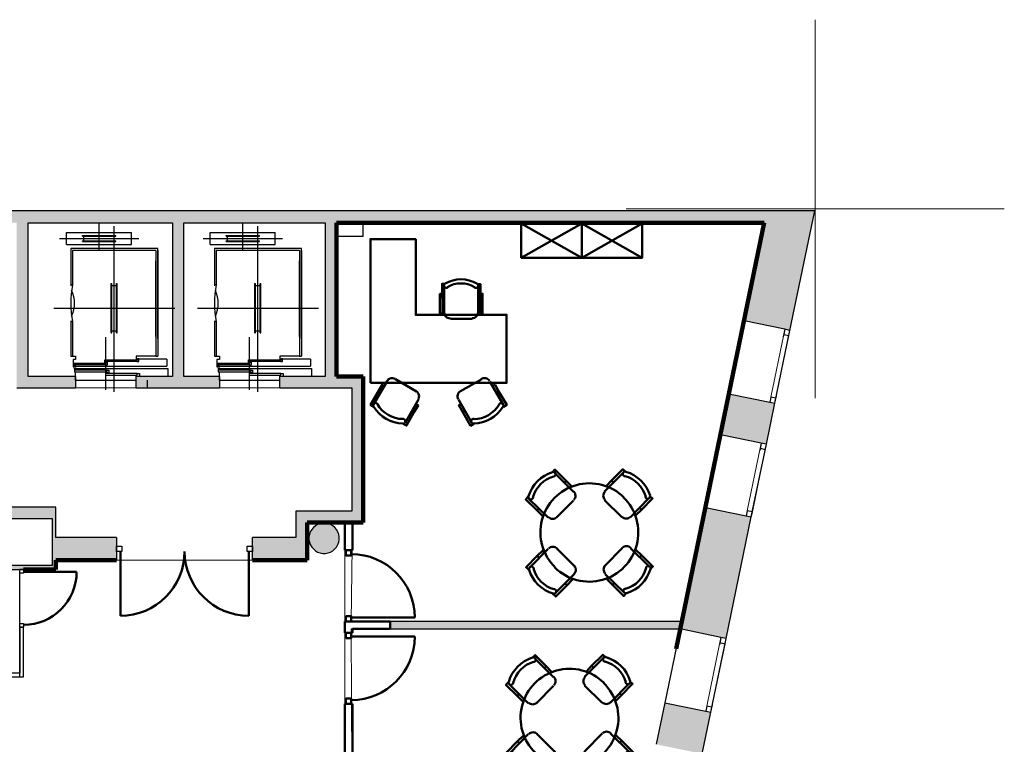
# Model space of a CAD drawing. Header units: metres. Extents: x -1 to 430, y -6 to 34.
# Tile 11 of 11: x 417 to 430, y 21 to 31. Entities that reach past the tile are written whole.
import ezdxf

# ---------------------------------------------------------------- set-up
doc = ezdxf.new("R2010")
doc.units = ezdxf.units.M
for name, pattern in [('CONTINUA', [0]), ('PUNKT', [6.35, 0, -6.35]), ('VERDECKT', [9.525, 6.35, -3.175])]:
    doc.linetypes.add(name, pattern=pattern)
for name, color, linetype, lineweight in [('3D P3 MURS', 7, 'CONTINUA', 25), ('3D P3 MURS NOUS', 7, 'CONTINUA', 25), ('3D P3 PILAR', 7, 'CONTINUA', 25), ('P3  REVESTIMENT pintat (blau fort)', 7, 'CONTINUA', 25), ('P3 ESCALES 2D', 7, 'CONTINUA', 25), ('P3 MOBLES', 7, 'CONTINUA', 25), ('P3 REVESTIMENT  enguixat i pintat (lila)', 7, 'CONTINUA', 25)]:
    doc.layers.add(name, color=color, linetype=linetype, lineweight=lineweight)

# ---------------------------------------------------------------- blocks, each defined once
blk = doc.blocks.new('_CLOSEDFILLED')
at = {"color": 0, "linetype": 'ByBlock', "lineweight": -2}
blk.add_solid([(-1, 0), (0, 0), (-1, 0)], dxfattribs=at)
blk = doc.blocks.new('OBJETO_COMPLEJO_9')
at = {"layer": 'P3 MOBLES', "color": 202, "linetype": 'CONTINUA', "lineweight": 50, "transparency": 33554687}
for p, q in [((424.289, 24.515), (424.039, 24.764)), ((424.949, 24.769), (424.7, 24.519)), ((424.192, 24.658), (424.171, 24.633)), ((424.793, 24.663), (424.818, 24.637)), ((424.259, 24.587), (424.243, 24.565)), ((423.701, 24.421), (423.955, 24.172)), ((424.065, 24.172), (424.289, 24.4)), ((424.7, 24.404), (424.928, 24.18)), ((425.043, 24.18), (425.288, 24.43)), ((423.807, 24.269), (423.832, 24.29)), ((425.11, 24.21), (425.093, 24.227)), ((425.187, 24.277), (425.161, 24.303)), ((423.955, 23.761), (423.709, 23.511)), ((423.887, 23.736), (423.904, 23.714)), ((424.298, 23.537), (424.069, 23.765)), ((424.933, 23.77), (424.708, 23.541)), ((425.297, 23.52), (425.043, 23.77)), ((423.811, 23.668), (423.836, 23.643)), ((425.191, 23.676), (425.165, 23.651)), ((424.048, 23.173), (424.298, 23.427)), ((424.708, 23.427), (424.958, 23.181)), ((424.738, 23.359), (424.755, 23.376)), ((424.806, 23.283), (424.827, 23.308)), ((424.204, 23.278), (424.179, 23.304))]:
    blk.add_line(p, q, dxfattribs=at)
for points in [[(424.01, 24.769), (424.044, 24.807), (424.192, 24.658), (424.264, 24.587), (424.238, 24.565)], [(424.029, 24.715), (424.033, 24.716), (424.037, 24.718), (424.04, 24.72), (424.043, 24.723), (424.046, 24.726), (424.049, 24.73), (424.051, 24.733), (424.052, 24.737), (424.053, 24.742), (424.053, 24.746), (424.053, 24.75), (424.052, 24.754), (424.051, 24.758), (424.049, 24.762), (424.047, 24.765), (424.044, 24.769), (424.041, 24.772), (424.037, 24.774), (424.033, 24.776), (424.029, 24.777), (424.025, 24.778), (424.021, 24.778), (424.017, 24.778), (424.013, 24.777)], [(424.979, 24.777), (424.941, 24.811), (424.793, 24.663), (424.725, 24.591), (424.751, 24.565)], [(424.983, 24.781), (424.979, 24.782), (424.974, 24.782), (424.97, 24.782), (424.966, 24.781), (424.962, 24.78), (424.958, 24.778), (424.955, 24.776), (424.952, 24.773), (424.949, 24.769), (424.946, 24.766), (424.945, 24.762), (424.943, 24.758), (424.943, 24.754), (424.942, 24.75), (424.943, 24.745), (424.944, 24.741), (424.945, 24.737), (424.947, 24.733), (424.95, 24.73), (424.953, 24.727), (424.956, 24.724), (424.96, 24.722), (424.963, 24.721), (424.968, 24.719)], [(424.293, 24.408), (424.303, 24.42), (424.31, 24.434), (424.315, 24.448), (424.316, 24.463), (424.314, 24.478), (424.31, 24.492), (424.303, 24.506), (424.293, 24.518)], [(424.707, 24.518), (424.697, 24.505), (424.69, 24.492), (424.686, 24.477), (424.684, 24.462), (424.686, 24.447), (424.69, 24.433), (424.697, 24.419), (424.708, 24.407)], [(423.692, 24.451), (423.658, 24.413), (423.807, 24.269), (423.878, 24.197), (423.904, 24.222)], [(423.695, 24.454), (423.694, 24.45), (423.694, 24.446), (423.694, 24.442), (423.695, 24.437), (423.696, 24.433), (423.698, 24.43), (423.7, 24.426), (423.703, 24.423), (423.706, 24.42), (423.71, 24.418), (423.714, 24.416), (423.718, 24.415), (423.722, 24.414), (423.726, 24.414), (423.73, 24.414), (423.735, 24.415), (423.739, 24.417), (423.742, 24.419), (423.746, 24.421), (423.749, 24.424), (423.751, 24.427), (423.754, 24.431), (423.755, 24.435), (423.756, 24.439)], [(425.297, 24.46), (425.335, 24.426), (425.187, 24.277), (425.115, 24.206), (425.089, 24.231)], [(425.24, 24.447), (425.241, 24.443), (425.243, 24.439), (425.245, 24.436), (425.247, 24.432), (425.251, 24.429), (425.254, 24.427), (425.258, 24.425), (425.262, 24.424), (425.266, 24.423), (425.27, 24.422), (425.274, 24.423), (425.279, 24.423), (425.283, 24.425), (425.286, 24.427), (425.29, 24.429), (425.293, 24.432), (425.296, 24.435), (425.298, 24.439), (425.3, 24.442), (425.301, 24.446), (425.302, 24.45), (425.302, 24.455), (425.302, 24.459), (425.301, 24.463)], [(423.958, 24.178), (423.971, 24.168), (423.984, 24.161), (423.999, 24.157), (424.014, 24.156), (424.029, 24.157), (424.043, 24.162), (424.057, 24.169), (424.069, 24.179)], [(424.932, 24.182), (424.944, 24.172), (424.958, 24.165), (424.972, 24.161), (424.987, 24.16), (425.002, 24.161), (425.017, 24.166), (425.03, 24.173), (425.043, 24.183)], [(423.701, 23.482), (423.663, 23.516), (423.811, 23.668), (423.883, 23.736), (423.908, 23.714)], [(424.072, 23.765), (424.06, 23.775), (424.046, 23.782), (424.032, 23.786), (424.017, 23.787), (424.002, 23.786), (423.987, 23.781), (423.974, 23.774), (423.962, 23.764)], [(425.046, 23.773), (425.034, 23.783), (425.02, 23.79), (425.006, 23.794), (424.991, 23.796), (424.976, 23.794), (424.961, 23.79), (424.948, 23.783), (424.935, 23.772)], [(425.305, 23.49), (425.339, 23.528), (425.191, 23.676), (425.119, 23.744), (425.093, 23.719)], [(423.765, 23.5), (423.764, 23.504), (423.762, 23.508), (423.76, 23.512), (423.757, 23.515), (423.754, 23.518), (423.75, 23.52), (423.747, 23.522), (423.743, 23.524), (423.738, 23.525), (423.734, 23.525), (423.73, 23.525), (423.726, 23.524), (423.722, 23.522), (423.718, 23.521), (423.714, 23.518), (423.711, 23.515), (423.708, 23.512), (423.706, 23.509), (423.704, 23.505), (423.703, 23.501), (423.702, 23.497), (423.702, 23.493), (423.702, 23.488), (423.703, 23.484)], [(424.298, 23.43), (424.308, 23.442), (424.315, 23.456), (424.319, 23.47), (424.32, 23.485), (424.319, 23.5), (424.314, 23.515), (424.307, 23.528), (424.297, 23.54)], [(424.711, 23.544), (424.701, 23.532), (424.694, 23.518), (424.69, 23.503), (424.688, 23.488), (424.69, 23.473), (424.694, 23.459), (424.702, 23.445), (424.712, 23.433)], [(425.31, 23.493), (425.31, 23.497), (425.311, 23.501), (425.31, 23.506), (425.31, 23.51), (425.308, 23.514), (425.306, 23.517), (425.304, 23.521), (425.301, 23.524), (425.298, 23.527), (425.294, 23.529), (425.291, 23.531), (425.287, 23.532), (425.282, 23.533), (425.278, 23.533), (425.274, 23.533), (425.27, 23.532), (425.266, 23.53), (425.262, 23.528), (425.259, 23.526), (425.256, 23.523), (425.253, 23.52), (425.251, 23.516), (425.249, 23.512), (425.248, 23.508)], [(424.018, 23.164), (424.056, 23.13), (424.204, 23.278), (424.272, 23.35), (424.247, 23.376)], [(424.988, 23.173), (424.954, 23.135), (424.806, 23.283), (424.734, 23.355), (424.759, 23.38)], [(424.022, 23.166), (424.026, 23.165), (424.03, 23.165), (424.034, 23.165), (424.038, 23.166), (424.042, 23.167), (424.046, 23.169), (424.05, 23.172), (424.053, 23.175), (424.056, 23.178), (424.058, 23.181), (424.06, 23.185), (424.061, 23.189), (424.062, 23.193), (424.062, 23.197), (424.062, 23.202), (424.061, 23.206), (424.059, 23.21), (424.057, 23.214), (424.055, 23.217), (424.052, 23.22), (424.048, 23.223), (424.045, 23.225), (424.041, 23.227), (424.037, 23.228)], [(424.976, 23.236), (424.972, 23.235), (424.968, 23.233), (424.964, 23.231), (424.961, 23.228), (424.958, 23.225), (424.956, 23.222), (424.954, 23.218), (424.952, 23.214), (424.951, 23.21), (424.951, 23.206), (424.951, 23.201), (424.952, 23.197), (424.953, 23.193), (424.955, 23.189), (424.957, 23.186), (424.96, 23.183), (424.964, 23.18), (424.967, 23.178), (424.971, 23.176), (424.975, 23.174), (424.979, 23.174), (424.983, 23.173), (424.987, 23.174), (424.992, 23.175)]]:
    blk.add_lwpolyline(points, dxfattribs=at)
for centre, radius, start, end in [((424.153, 24.319), 0.476, 107.2654, 163.5102), ((424.847, 24.323), 0.476, 17.2647, 73.5101), ((424.136, 24.336), 0.396, 105.9892, 164.7898), ((424.501, 23.978), 0.648, 45.3114, 225.822), ((424.864, 24.34), 0.396, 15.9897, 74.7896), ((424.499, 23.974), 0.648, 225.3114, 45.8221), ((424.157, 23.624), 0.476, 197.2654, 253.5103), ((424.14, 23.607), 0.396, 195.9892, 254.7895), ((424.868, 23.611), 0.396, 285.9891, 344.7893), ((424.852, 23.628), 0.476, 287.2653, 343.51)]:
    blk.add_arc(centre, radius, start, end, dxfattribs=at)
blk = doc.blocks.new('OBJETO_COMPLEJO_10')
at = {"layer": 'P3 MOBLES', "color": 202, "linetype": 'CONTINUA', "lineweight": 50, "transparency": 33554687}
for p, q in [((422.581, 27.234), (422.58, 26.884)), ((423.03, 26.884), (423.031, 27.234)), ((422.553, 27.002), (422.579, 27.001)), ((423.056, 27.004), (423.029, 27.001)), ((422.662, 26.801), (422.952, 26.801)), ((421.647, 25.666), (421.825, 25.975)), ((421.935, 26.003), (422.212, 25.841)), ((423.077, 26.004), (422.797, 25.843)), ((423.361, 25.667), (423.183, 25.973)), ((421.711, 25.843), (421.741, 25.824)), ((423.299, 25.844), (423.269, 25.825)), ((422.241, 25.731), (422.064, 25.427)), ((422.234, 25.659), (422.21, 25.668)), ((422.769, 25.732), (422.946, 25.426)), ((422.779, 25.656), (422.799, 25.669)), ((422.185, 25.57), (422.158, 25.584)), ((422.825, 25.568), (422.854, 25.584))]:
    blk.add_line(p, q, dxfattribs=at)
blk.add_lwpolyline([(421.604, 25.952), (423.404, 25.952), (423.404, 26.852), (422.205, 26.851), (422.205, 27.85), (421.604, 27.852), (421.604, 25.952)], close=True, dxfattribs=at)
for points in [[(422.555, 27.131), (422.524, 27.129), (422.521, 26.87), (422.556, 26.872), (422.552, 27.262), (422.595, 27.261)], [(422.626, 27.213), (422.62, 27.21), (422.614, 27.209), (422.608, 27.208), (422.602, 27.209), (422.596, 27.211), (422.591, 27.214), (422.586, 27.217), (422.582, 27.222), (422.579, 27.228), (422.577, 27.234), (422.577, 27.24), (422.578, 27.246), (422.579, 27.252), (422.582, 27.257), (422.586, 27.262), (422.591, 27.266)], [(423.016, 27.266), (423.021, 27.262), (423.025, 27.257), (423.027, 27.252), (423.029, 27.246), (423.03, 27.24), (423.029, 27.234), (423.028, 27.228), (423.025, 27.222), (423.021, 27.217), (423.016, 27.213), (423.01, 27.21), (423.005, 27.209), (422.999, 27.208), (422.993, 27.208), (422.987, 27.21), (422.981, 27.213)], [(423.056, 27.129), (423.087, 27.131), (423.088, 26.871), (423.057, 26.869), (423.058, 27.259), (423.019, 27.258)], [(422.659, 26.805), (422.643, 26.806), (422.628, 26.811), (422.615, 26.818), (422.603, 26.828), (422.594, 26.839), (422.586, 26.853), (422.582, 26.867), (422.58, 26.883)], [(423.028, 26.886), (423.026, 26.871), (423.021, 26.856), (423.014, 26.843), (423.005, 26.831), (422.993, 26.821), (422.98, 26.814), (422.965, 26.81), (422.949, 26.808)], [(421.649, 25.636), (421.607, 25.662), (421.711, 25.843), (421.759, 25.928), (421.79, 25.913)], [(421.824, 25.977), (421.833, 25.99), (421.844, 26), (421.857, 26.008), (421.871, 26.013), (421.886, 26.016), (421.901, 26.016), (421.916, 26.012), (421.931, 26.006)], [(423.073, 26.007), (423.087, 26.013), (423.102, 26.017), (423.117, 26.017), (423.132, 26.015), (423.146, 26.009), (423.159, 26.001), (423.171, 25.991), (423.18, 25.978)], [(423.363, 25.636), (423.407, 25.661), (423.299, 25.844), (423.252, 25.928), (423.218, 25.913)], [(422.208, 25.843), (422.221, 25.834), (422.231, 25.823), (422.239, 25.81), (422.244, 25.796), (422.247, 25.781), (422.246, 25.766), (422.243, 25.751), (422.236, 25.736)], [(422.767, 25.738), (422.761, 25.752), (422.758, 25.767), (422.757, 25.782), (422.76, 25.797), (422.765, 25.811), (422.773, 25.824), (422.783, 25.835), (422.796, 25.845)], [(421.644, 25.639), (421.642, 25.643), (421.641, 25.647), (421.64, 25.651), (421.64, 25.655), (421.64, 25.659), (421.641, 25.664), (421.642, 25.668), (421.644, 25.671), (421.646, 25.675), (421.649, 25.678), (421.652, 25.681), (421.656, 25.683), (421.66, 25.685), (421.664, 25.686), (421.668, 25.687), (421.672, 25.687), (421.677, 25.687), (421.681, 25.686), (421.685, 25.684), (421.688, 25.682), (421.692, 25.68), (421.695, 25.677), (421.697, 25.674), (421.7, 25.67)], [(422.039, 25.41), (422.082, 25.388), (422.185, 25.57), (422.237, 25.654), (422.207, 25.673)], [(422.974, 25.411), (422.929, 25.386), (422.825, 25.568), (422.775, 25.657), (422.804, 25.672)], [(423.305, 25.669), (423.307, 25.672), (423.31, 25.676), (423.313, 25.679), (423.316, 25.681), (423.32, 25.683), (423.324, 25.684), (423.328, 25.685), (423.332, 25.686), (423.336, 25.686), (423.341, 25.685), (423.345, 25.684), (423.348, 25.682), (423.352, 25.68), (423.355, 25.677), (423.358, 25.674), (423.36, 25.67), (423.362, 25.666), (423.364, 25.662), (423.364, 25.658), (423.365, 25.654), (423.364, 25.65), (423.363, 25.646), (423.362, 25.642), (423.36, 25.638)], [(422.032, 25.476), (422.036, 25.476), (422.041, 25.476), (422.045, 25.474), (422.049, 25.473), (422.052, 25.471), (422.055, 25.468), (422.058, 25.465), (422.061, 25.461), (422.063, 25.457), (422.064, 25.453), (422.065, 25.449), (422.065, 25.445), (422.065, 25.441), (422.064, 25.437), (422.063, 25.433), (422.061, 25.429), (422.059, 25.425), (422.056, 25.422), (422.053, 25.419), (422.049, 25.417), (422.045, 25.415), (422.041, 25.414), (422.037, 25.413), (422.033, 25.413)], [(422.969, 25.414), (422.965, 25.414), (422.961, 25.415), (422.957, 25.416), (422.953, 25.418), (422.949, 25.42), (422.946, 25.423), (422.943, 25.426), (422.941, 25.43), (422.939, 25.434), (422.938, 25.438), (422.937, 25.442), (422.937, 25.446), (422.937, 25.45), (422.938, 25.454), (422.939, 25.458), (422.941, 25.462), (422.944, 25.466), (422.947, 25.469), (422.95, 25.472), (422.954, 25.474), (422.957, 25.475), (422.961, 25.477), (422.966, 25.477), (422.97, 25.477)]]:
    blk.add_lwpolyline(points, dxfattribs=at)
for centre, radius, start, end in [((422.802, 26.905), 0.417, 59.5549, 120.4267), ((422.802, 26.927), 0.341, 58.2356, 121.7418), ((422.038, 25.872), 0.396, 210.5948, 269.3944), ((422.968, 25.87), 0.396, 270.5896, 329.3901), ((422.05, 25.891), 0.476, 211.8733, 268.1185), ((422.955, 25.89), 0.476, 271.8688, 328.1134)]:
    blk.add_arc(centre, radius, start, end, dxfattribs=at)
blk = doc.blocks.new('OBJETO_COMPLEJO_25')
at = {"layer": 'P3 MOBLES', "color": 202, "linetype": 'CONTINUA', "lineweight": 50, "transparency": 33554687}
for p, q in [((424.026, 22.064), (423.777, 22.313)), ((424.687, 22.318), (424.437, 22.068)), ((423.929, 22.208), (423.908, 22.182)), ((423.997, 22.136), (423.98, 22.114)), ((424.53, 22.212), (424.555, 22.186)), ((423.438, 21.97), (423.692, 21.721)), ((423.802, 21.721), (424.026, 21.949)), ((424.437, 21.954), (424.665, 21.729)), ((424.78, 21.729), (425.025, 21.979)), ((423.544, 21.818), (423.569, 21.839)), ((424.848, 21.759), (424.831, 21.776)), ((424.924, 21.827), (424.898, 21.852)), ((423.692, 21.31), (423.446, 21.06)), ((423.624, 21.285), (423.641, 21.264)), ((424.035, 21.086), (423.806, 21.314)), ((424.67, 21.319), (424.445, 21.09)), ((425.034, 21.069), (424.78, 21.319)), ((424.928, 21.225), (424.903, 21.2)), ((423.548, 21.217), (423.573, 21.192)), ((423.785, 20.722), (424.035, 20.976)), ((424.445, 20.976), (424.695, 20.73)), ((423.942, 20.828), (423.916, 20.853)), ((424.475, 20.908), (424.492, 20.925)), ((424.543, 20.832), (424.564, 20.857))]:
    blk.add_line(p, q, dxfattribs=at)
for points in [[(423.747, 22.318), (423.781, 22.356), (423.929, 22.208), (424.001, 22.136), (423.975, 22.114)], [(423.766, 22.264), (423.77, 22.265), (423.774, 22.267), (423.777, 22.269), (423.781, 22.272), (423.783, 22.275), (423.786, 22.279), (423.788, 22.282), (423.789, 22.286), (423.79, 22.291), (423.791, 22.295), (423.79, 22.299), (423.79, 22.303), (423.788, 22.307), (423.786, 22.311), (423.784, 22.315), (423.781, 22.318), (423.778, 22.321), (423.774, 22.323), (423.771, 22.325), (423.767, 22.326), (423.762, 22.327), (423.758, 22.327), (423.754, 22.327), (423.75, 22.326)], [(424.716, 22.326), (424.678, 22.36), (424.53, 22.212), (424.462, 22.14), (424.488, 22.114)], [(424.72, 22.33), (424.716, 22.331), (424.712, 22.331), (424.707, 22.331), (424.703, 22.33), (424.699, 22.329), (424.695, 22.327), (424.692, 22.325), (424.689, 22.322), (424.686, 22.318), (424.684, 22.315), (424.682, 22.311), (424.681, 22.307), (424.68, 22.303), (424.68, 22.299), (424.68, 22.294), (424.681, 22.29), (424.682, 22.286), (424.684, 22.283), (424.687, 22.279), (424.69, 22.276), (424.693, 22.273), (424.697, 22.271), (424.701, 22.27), (424.705, 22.268)], [(423.432, 22.003), (423.431, 21.999), (423.431, 21.995), (423.431, 21.991), (423.432, 21.987), (423.433, 21.983), (423.435, 21.979), (423.437, 21.975), (423.44, 21.972), (423.444, 21.969), (423.447, 21.967), (423.451, 21.965), (423.455, 21.964), (423.459, 21.963), (423.463, 21.963), (423.467, 21.963), (423.472, 21.964), (423.476, 21.966), (423.479, 21.968), (423.483, 21.97), (423.486, 21.973), (423.489, 21.976), (423.491, 21.98), (423.492, 21.984), (423.494, 21.988)], [(424.03, 21.957), (424.04, 21.969), (424.048, 21.983), (424.052, 21.997), (424.053, 22.012), (424.052, 22.027), (424.047, 22.042), (424.04, 22.055), (424.03, 22.067)], [(424.444, 22.067), (424.434, 22.054), (424.427, 22.041), (424.423, 22.026), (424.421, 22.011), (424.423, 21.996), (424.427, 21.982), (424.435, 21.968), (424.445, 21.956)], [(425.034, 22.009), (425.072, 21.975), (424.924, 21.827), (424.852, 21.755), (424.826, 21.78)], [(424.977, 21.996), (424.978, 21.992), (424.98, 21.988), (424.982, 21.985), (424.985, 21.981), (424.988, 21.978), (424.991, 21.976), (424.995, 21.974), (424.999, 21.973), (425.003, 21.972), (425.007, 21.971), (425.012, 21.972), (425.016, 21.972), (425.02, 21.974), (425.023, 21.976), (425.027, 21.978), (425.03, 21.981), (425.033, 21.984), (425.035, 21.988), (425.037, 21.991), (425.038, 21.995), (425.039, 22), (425.039, 22.004), (425.039, 22.008), (425.038, 22.012)], [(423.429, 22), (423.396, 21.962), (423.544, 21.818), (423.616, 21.746), (423.641, 21.772)], [(423.695, 21.727), (423.708, 21.717), (423.721, 21.71), (423.736, 21.706), (423.751, 21.705), (423.766, 21.706), (423.78, 21.711), (423.794, 21.718), (423.806, 21.728)], [(424.669, 21.731), (424.681, 21.722), (424.695, 21.714), (424.71, 21.71), (424.725, 21.709), (424.74, 21.71), (424.754, 21.715), (424.768, 21.722), (424.78, 21.732)], [(423.438, 21.031), (423.4, 21.065), (423.548, 21.217), (423.62, 21.285), (423.645, 21.264)], [(423.81, 21.314), (423.797, 21.324), (423.784, 21.331), (423.769, 21.335), (423.754, 21.336), (423.739, 21.335), (423.725, 21.33), (423.711, 21.323), (423.699, 21.313)], [(424.783, 21.322), (424.771, 21.332), (424.757, 21.339), (424.743, 21.344), (424.728, 21.345), (424.713, 21.343), (424.698, 21.339), (424.685, 21.332), (424.673, 21.322)], [(425.042, 21.039), (425.076, 21.077), (424.928, 21.225), (424.856, 21.293), (424.831, 21.268)], [(424.448, 21.093), (424.438, 21.081), (424.431, 21.067), (424.427, 21.052), (424.426, 21.037), (424.427, 21.022), (424.432, 21.008), (424.439, 20.994), (424.449, 20.982)], [(423.502, 21.049), (423.501, 21.053), (423.499, 21.057), (423.497, 21.061), (423.494, 21.064), (423.491, 21.067), (423.488, 21.069), (423.484, 21.071), (423.48, 21.073), (423.476, 21.074), (423.471, 21.074), (423.467, 21.074), (423.463, 21.073), (423.459, 21.072), (423.455, 21.07), (423.452, 21.067), (423.448, 21.065), (423.446, 21.061), (423.443, 21.058), (423.441, 21.054), (423.44, 21.05), (423.439, 21.046), (423.439, 21.042), (423.44, 21.037), (423.441, 21.033)], [(424.035, 20.979), (424.045, 20.991), (424.052, 21.005), (424.056, 21.019), (424.057, 21.034), (424.056, 21.049), (424.051, 21.064), (424.044, 21.077), (424.034, 21.089)], [(425.047, 21.042), (425.048, 21.046), (425.048, 21.05), (425.048, 21.055), (425.047, 21.059), (425.045, 21.063), (425.044, 21.067), (425.041, 21.07), (425.038, 21.073), (425.035, 21.076), (425.032, 21.078), (425.028, 21.08), (425.024, 21.081), (425.02, 21.082), (425.015, 21.082), (425.011, 21.082), (425.007, 21.081), (425.003, 21.08), (424.999, 21.077), (424.996, 21.075), (424.993, 21.072), (424.99, 21.069), (424.988, 21.065), (424.986, 21.061), (424.985, 21.057)], [(423.755, 20.713), (423.793, 20.679), (423.942, 20.828), (424.009, 20.899), (423.984, 20.925)], [(424.725, 20.722), (424.691, 20.684), (424.543, 20.832), (424.471, 20.904), (424.496, 20.929)], [(423.759, 20.715), (423.763, 20.714), (423.767, 20.714), (423.771, 20.714), (423.775, 20.715), (423.779, 20.716), (423.783, 20.718), (423.787, 20.721), (423.79, 20.724), (423.793, 20.727), (423.795, 20.73), (423.797, 20.734), (423.798, 20.738), (423.799, 20.742), (423.799, 20.747), (423.799, 20.751), (423.798, 20.755), (423.796, 20.759), (423.794, 20.763), (423.792, 20.766), (423.789, 20.769), (423.786, 20.772), (423.782, 20.774), (423.778, 20.776), (423.774, 20.777)], [(424.713, 20.785), (424.709, 20.784), (424.705, 20.782), (424.701, 20.78), (424.698, 20.777), (424.695, 20.774), (424.693, 20.771), (424.691, 20.767), (424.689, 20.763), (424.688, 20.759), (424.688, 20.755), (424.688, 20.75), (424.689, 20.746), (424.69, 20.742), (424.692, 20.739), (424.695, 20.735), (424.697, 20.732), (424.701, 20.729), (424.704, 20.727), (424.708, 20.725), (424.712, 20.723), (424.716, 20.723), (424.72, 20.723), (424.725, 20.723), (424.729, 20.724)]]:
    blk.add_lwpolyline(points, dxfattribs=at)
for centre, radius, start, end in [((423.89, 21.868), 0.476, 107.2654, 163.5102), ((423.873, 21.885), 0.396, 105.9892, 164.7898), ((424.601, 21.889), 0.396, 15.9897, 74.7896), ((424.585, 21.872), 0.476, 17.2647, 73.5101), ((424.238, 21.527), 0.648, 45.3114, 225.822), ((424.236, 21.523), 0.648, 225.3114, 45.8221), ((423.894, 21.173), 0.476, 197.2654, 253.5103), ((423.877, 21.156), 0.396, 195.9892, 254.7895), ((424.606, 21.16), 0.396, 285.9891, 344.7893), ((424.589, 21.177), 0.476, 287.2653, 343.51)]:
    blk.add_arc(centre, radius, start, end, dxfattribs=at)

msp = doc.modelspace()

# ---------------------------------------------------------------- hatches: boundary and pattern name
at = {"layer": '3D P3 MURS', "linetype": 'CONTINUA', "lineweight": 18, "true_color": 0xa0a0a0, "transparency": 33554687}
for points in [[(426.846, 28.228), (401.29, 28.228), (401.259, 28.068), (426.813, 28.068)], [(426.846, 28.228), (426.545, 26.772), (427.152, 26.646), (427.48, 28.228)], [(417.077, 26.039), (417.077, 28.068), (416.927, 28.068), (416.927, 26.039)], [(419.137, 26.039), (419.137, 28.068), (418.987, 28.068), (418.987, 26.039)], [(421.157, 26.039), (421.157, 28.068), (421.007, 28.068), (421.007, 26.039)], [(416.927, 25.889), (417.707, 25.889), (417.707, 26.039), (416.927, 26.039)], [(418.507, 25.889), (419.607, 25.889), (419.607, 26.039), (418.507, 26.039)], [(420.407, 25.889), (421.507, 25.889), (421.507, 26.039), (420.407, 26.039)], [(421.507, 24.259), (421.507, 25.889), (421.357, 25.889), (421.357, 24.259)], [(426.952, 25.683), (426.345, 25.809), (426.233, 25.268), (426.84, 25.143)], [(417.447, 24.309), (412.107, 24.309), (412.107, 24.159), (417.447, 24.159)], [(421.507, 24.259), (420.618, 24.259), (420.618, 24.109), (421.507, 24.109)], [(425.701, 22.701), (426.308, 22.575), (426.641, 24.181), (426.034, 24.307)], [(417.447, 23.489), (417.447, 24.159), (417.397, 24.159), (417.397, 23.489)], [(420.768, 23.609), (420.768, 24.109), (420.618, 24.109), (420.618, 23.609)], [(418.248, 23.909), (417.447, 23.909), (417.447, 23.609), (418.248, 23.609)], [(420.618, 23.909), (420.047, 23.909), (420.047, 23.609), (420.618, 23.609)], [(415.537, 23.489), (417.397, 23.489), (417.397, 23.539), (415.537, 23.539)], [(426.106, 21.6), (425.499, 21.726), (425.385, 21.177), (425.992, 21.051)]]:
    msp.add_hatch(color=253, dxfattribs=at).paths.add_polyline_path(points)
at = {"layer": '3D P3 MURS NOUS', "linetype": 'CONTINUA', "lineweight": 18, "true_color": 0x006e00, "transparency": 33554687}
msp.add_hatch(color=96, dxfattribs=at).paths.add_polyline_path([(421.866, 22.701), (425.701, 22.701), (425.722, 22.801), (421.866, 22.801)])
at = {"layer": '3D P3 PILAR', "linetype": 'CONTINUA', "lineweight": 18, "transparency": 33554687}
msp.add_hatch(color=9, dxfattribs=at).paths.add_polyline_path([(421.009, 24.099), (420.975, 24.099), (420.94, 24.093), (420.907, 24.081), (420.877, 24.064), (420.85, 24.041), (420.828, 24.014), (420.81, 23.984), (420.798, 23.951), (420.792, 23.917), (420.792, 23.882), (420.798, 23.848), (420.81, 23.815), (420.828, 23.784), (420.85, 23.758), (420.877, 23.735), (420.907, 23.718), (420.94, 23.706), (420.975, 23.7), (421.009, 23.7), (421.044, 23.706), (421.077, 23.718), (421.107, 23.735), (421.134, 23.758), (421.156, 23.784), (421.174, 23.815), (421.186, 23.848), (421.192, 23.882), (421.192, 23.917), (421.186, 23.951), (421.174, 23.984), (421.156, 24.014), (421.134, 24.041), (421.107, 24.064), (421.077, 24.081), (421.044, 24.093)])

# ---------------------------------------------------------------- linework, layer by layer
at = {"layer": '3D P3 MURS', "color": 7, "linetype": 'CONTINUA', "lineweight": 25, "transparency": 33554687}
for p, q in [((426.846, 28.228), (401.29, 28.228)), ((427.48, 28.228), (426.846, 28.228)), ((427.152, 26.646), (427.48, 28.228)), ((417.077, 28.068), (418.987, 28.068)), ((417.077, 26.039), (417.077, 28.068)), ((418.987, 28.068), (418.987, 26.039)), ((419.137, 28.068), (421.007, 28.068)), ((419.137, 26.039), (419.137, 28.068)), ((421.007, 28.068), (421.007, 26.039)), ((421.157, 28.068), (426.813, 28.068)), ((421.157, 26.039), (421.157, 28.068)), ((426.813, 28.068), (426.545, 26.772)), ((426.545, 26.772), (426.345, 25.809)), ((427.083, 26.661), (426.545, 26.772)), ((426.952, 25.683), (427.152, 26.646)), ((427.152, 26.646), (427.083, 26.661)), ((417.707, 26.039), (417.077, 26.039)), ((417.707, 26.039), (417.707, 25.889)), ((418.507, 25.889), (418.507, 26.039)), ((418.987, 26.039), (418.507, 26.039)), ((419.607, 26.039), (419.137, 26.039)), ((419.607, 26.039), (419.607, 25.889)), ((420.407, 25.889), (420.407, 26.039)), ((421.007, 26.039), (420.407, 26.039)), ((421.507, 26.039), (421.157, 26.039)), ((421.507, 25.889), (421.507, 26.039)), ((416.927, 25.889), (417.707, 25.889)), ((418.507, 25.889), (419.607, 25.889)), ((420.407, 25.889), (421.357, 25.889)), ((421.357, 25.889), (421.357, 24.259)), ((421.507, 24.259), (421.507, 25.889)), ((426.345, 25.809), (426.233, 25.268)), ((426.345, 25.809), (426.884, 25.698)), ((426.84, 25.143), (426.952, 25.683)), ((426.884, 25.698), (426.952, 25.683)), ((426.233, 25.268), (426.034, 24.307)), ((426.772, 25.157), (426.233, 25.268)), ((426.641, 24.181), (426.84, 25.143)), ((426.84, 25.143), (426.772, 25.157)), ((417.447, 24.309), (412.107, 24.309)), ((417.447, 24.159), (417.447, 24.309)), ((421.357, 24.259), (420.618, 24.259)), ((420.618, 24.259), (420.618, 24.109)), ((421.507, 24.109), (421.507, 24.259)), ((426.034, 24.307), (425.701, 22.701)), ((426.034, 24.307), (426.572, 24.195)), ((415.537, 24.159), (417.397, 24.159)), ((417.397, 24.159), (417.397, 23.539)), ((417.447, 23.909), (417.447, 24.159)), ((420.618, 24.109), (420.618, 23.909)), ((420.768, 24.109), (421.507, 24.109)), ((420.768, 23.609), (420.768, 24.109)), ((426.308, 22.575), (426.641, 24.181)), ((426.572, 24.195), (426.641, 24.181)), ((418.248, 23.909), (417.447, 23.909)), ((418.248, 23.909), (418.248, 23.609)), ((420.047, 23.609), (420.047, 23.909)), ((420.618, 23.909), (420.047, 23.909)), ((417.447, 23.609), (418.248, 23.609)), ((417.447, 23.489), (417.447, 23.609)), ((420.047, 23.609), (420.618, 23.609)), ((420.618, 23.609), (420.768, 23.609)), ((417.397, 23.539), (415.537, 23.539)), ((415.537, 23.489), (416.967, 23.489)), ((416.967, 23.489), (417.017, 23.489)), ((417.017, 23.489), (416.967, 23.489)), ((416.967, 23.489), (416.967, 23.488)), ((417.017, 23.488), (416.967, 23.488)), ((417.017, 23.489), (417.397, 23.489)), ((417.017, 23.488), (417.017, 23.489)), ((417.397, 23.489), (417.447, 23.489)), ((416.967, 22.724), (417.017, 22.724)), ((416.967, 22.724), (416.967, 22.119)), ((417.017, 22.069), (417.017, 22.724)), ((425.701, 22.701), (425.499, 21.726)), ((426.239, 22.589), (425.701, 22.701)), ((426.106, 21.6), (426.308, 22.575)), ((426.308, 22.575), (426.239, 22.589)), ((416.967, 22.119), (415.638, 22.119)), ((415.647, 22.069), (416.967, 22.069)), ((416.967, 22.069), (417.017, 22.069)), ((425.499, 21.726), (425.385, 21.177)), ((425.499, 21.726), (426.038, 21.615)), ((426.038, 21.615), (426.106, 21.6)), ((425.992, 21.051), (426.106, 21.6))]:
    msp.add_line(p, q, dxfattribs=at)
at = {"layer": '3D P3 MURS', "color": 7, "linetype": 'PUNKT', "lineweight": 25, "transparency": 33554687}
for p, q in [((427.083, 26.661), (426.884, 25.698)), ((426.952, 25.683), (427.152, 26.646)), ((427.152, 26.646), (427.083, 26.661)), ((426.884, 25.698), (426.952, 25.683)), ((426.772, 25.157), (426.572, 24.195)), ((426.641, 24.181), (426.84, 25.143)), ((426.84, 25.143), (426.772, 25.157)), ((426.572, 24.195), (426.641, 24.181)), ((426.239, 22.589), (426.038, 21.615)), ((426.106, 21.6), (426.308, 22.575)), ((426.308, 22.575), (426.239, 22.589)), ((426.038, 21.615), (426.106, 21.6))]:
    msp.add_line(p, q, dxfattribs=at)
at = {"layer": '3D P3 MURS', "color": 202, "linetype": 'CONTINUA', "lineweight": 50, "transparency": 33554687}
for p, q in [((418.298, 23.724), (418.298, 22.875)), ((419.997, 23.724), (419.997, 22.875)), ((417.017, 23.458), (417.72, 23.458))]:
    msp.add_line(p, q, dxfattribs=at)
at = {"layer": '3D P3 MURS', "color": 40, "linetype": 'CONTINUA', "lineweight": 18, "transparency": 33554687}
for points in [[(426.966, 25.752), (427.138, 26.578), (427.069, 26.592), (426.898, 25.766), (426.966, 25.752)], [(426.655, 24.249), (426.826, 25.074), (426.757, 25.088), (426.586, 24.264), (426.655, 24.249)], [(426.12, 21.669), (426.294, 22.506), (426.225, 22.521), (426.052, 21.683), (426.12, 21.669)]]:
    msp.add_lwpolyline(points, close=True, dxfattribs=at)
at = {"layer": '3D P3 MURS', "color": 7, "linetype": 'CONTINUA', "lineweight": 25, "transparency": 33554687}
for points in [[(427.138, 26.578), (427.152, 26.646), (427.083, 26.661), (427.069, 26.592), (427.138, 26.578)], [(426.952, 25.683), (426.966, 25.752), (426.898, 25.766), (426.884, 25.698), (426.952, 25.683)], [(426.826, 25.074), (426.84, 25.143), (426.772, 25.157), (426.757, 25.088), (426.826, 25.074)], [(426.641, 24.181), (426.655, 24.249), (426.586, 24.264), (426.572, 24.195), (426.641, 24.181)], [(418.248, 23.794), (418.318, 23.794), (418.318, 23.724), (418.248, 23.724), (418.248, 23.794)], [(419.977, 23.794), (420.047, 23.794), (420.047, 23.724), (419.977, 23.724), (419.977, 23.794)], [(416.967, 23.438), (416.967, 23.488), (417.017, 23.488), (417.017, 23.438), (416.967, 23.438)], [(416.967, 22.724), (416.967, 22.774), (417.017, 22.774), (417.017, 22.724), (416.967, 22.724)], [(426.294, 22.506), (426.308, 22.575), (426.239, 22.589), (426.225, 22.521), (426.294, 22.506)], [(426.106, 21.6), (426.12, 21.669), (426.052, 21.683), (426.038, 21.615), (426.106, 21.6)]]:
    msp.add_lwpolyline(points, close=True, dxfattribs=at)
at = {"layer": '3D P3 MURS', "color": 202, "linetype": 'CONTINUA', "lineweight": 50, "transparency": 33554687}
msp.add_arc((417.017, 23.458), 0.703, 270, 0, dxfattribs=at)
for centre, start_param, end_param in [((418.298, 23.724), 0, 1.570796), ((419.997, 23.724), 4.712389, 6.283185)]:
    msp.add_ellipse(centre, major_axis=(0, -0.849), ratio=1, start_param=start_param, end_param=end_param, dxfattribs=at)
at = {"layer": '3D P3 MURS NOUS', "color": 4, "linetype": 'CONTINUA', "lineweight": 50, "transparency": 33554687}
for p, q in [((421.266, 24.109), (421.266, 23.741)), ((421.366, 24.109), (421.266, 24.109)), ((421.366, 23.741), (421.366, 24.109)), ((421.366, 23.741), (421.266, 23.741)), ((421.266, 22.801), (421.366, 22.801)), ((421.266, 22.801), (421.266, 22.651)), ((421.351, 22.851), (422.191, 22.851)), ((421.866, 22.801), (421.366, 22.801)), ((421.866, 22.701), (421.866, 22.801)), ((421.366, 22.701), (421.866, 22.701)), ((421.366, 22.651), (421.366, 22.701)), ((421.366, 22.651), (421.266, 22.651)), ((421.351, 22.601), (422.191, 22.601)), ((421.266, 21.711), (421.366, 21.711)), ((421.266, 21.711), (421.266, 16.915)), ((421.366, 18.706), (421.366, 21.711))]:
    msp.add_line(p, q, dxfattribs=at)
at = {"layer": '3D P3 MURS NOUS', "color": 7, "linetype": 'CONTINUA', "lineweight": 25, "transparency": 33554687}
for p, q in [((425.722, 22.801), (421.866, 22.801)), ((421.866, 22.801), (421.866, 22.701)), ((425.701, 22.701), (425.722, 22.801)), ((421.866, 22.701), (425.701, 22.701))]:
    msp.add_line(p, q, dxfattribs=at)
at = {"layer": '3D P3 MURS NOUS', "color": 4, "linetype": 'CONTINUA', "lineweight": 50, "transparency": 33554687}
for points in [[(421.281, 23.741), (421.281, 23.671), (421.351, 23.671), (421.351, 23.741), (421.281, 23.741)], [(421.281, 22.871), (421.281, 22.801), (421.351, 22.801), (421.351, 22.871), (421.281, 22.871)], [(421.281, 22.581), (421.281, 22.651), (421.351, 22.651), (421.351, 22.581), (421.281, 22.581)], [(421.281, 21.711), (421.281, 21.781), (421.351, 21.781), (421.351, 21.711), (421.281, 21.711)]]:
    msp.add_lwpolyline(points, close=True, dxfattribs=at)
for centre, start, end in [((421.351, 22.851), 0, 90), ((421.351, 22.601), 270, 0)]:
    msp.add_arc(centre, 0.84, start, end, dxfattribs=at)
at = {"layer": '3D P3 PILAR', "color": 7, "linetype": 'CONTINUA', "lineweight": 25, "transparency": 33554687}
for p, q in [((420.94, 24.093), (420.907, 24.081)), ((420.975, 24.099), (420.94, 24.093)), ((421.009, 24.099), (420.975, 24.099)), ((421.044, 24.093), (421.009, 24.099)), ((421.077, 24.081), (421.044, 24.093)), ((420.81, 23.984), (420.798, 23.951)), ((420.828, 24.014), (420.81, 23.984)), ((420.85, 24.041), (420.828, 24.014)), ((420.877, 24.064), (420.85, 24.041)), ((420.907, 24.081), (420.877, 24.064)), ((421.107, 24.064), (421.077, 24.081)), ((421.134, 24.041), (421.107, 24.064)), ((421.156, 24.014), (421.134, 24.041)), ((421.174, 23.984), (421.156, 24.014)), ((421.186, 23.951), (421.174, 23.984)), ((420.798, 23.951), (420.792, 23.917)), ((420.792, 23.917), (420.792, 23.882)), ((420.792, 23.882), (420.798, 23.848)), ((420.798, 23.848), (420.81, 23.815)), ((421.174, 23.815), (421.186, 23.848)), ((421.192, 23.917), (421.186, 23.951)), ((421.186, 23.848), (421.192, 23.882)), ((421.192, 23.882), (421.192, 23.917)), ((420.81, 23.815), (420.828, 23.784)), ((420.828, 23.784), (420.85, 23.758)), ((420.85, 23.758), (420.877, 23.735)), ((420.877, 23.735), (420.907, 23.718)), ((420.907, 23.718), (420.94, 23.706)), ((420.94, 23.706), (420.975, 23.7)), ((420.975, 23.7), (421.009, 23.7)), ((421.009, 23.7), (421.044, 23.706)), ((421.044, 23.706), (421.077, 23.718)), ((421.077, 23.718), (421.107, 23.735)), ((421.107, 23.735), (421.134, 23.758)), ((421.134, 23.758), (421.156, 23.784)), ((421.156, 23.784), (421.174, 23.815))]:
    msp.add_line(p, q, dxfattribs=at)
at = {"layer": 'P3  REVESTIMENT pintat (blau fort)', "color": 180, "linetype": 'CONTINUA', "lineweight": 13, "transparency": 33554687}
for p, q in [((417.707, 25.889), (416.927, 25.889)), ((419.607, 25.889), (418.507, 25.889)), ((421.357, 25.889), (420.407, 25.889)), ((421.357, 24.259), (421.357, 25.889)), ((415.947, 24.309), (417.447, 24.309)), ((417.447, 24.309), (417.447, 23.909)), ((420.618, 23.909), (420.618, 24.259)), ((420.618, 24.259), (421.357, 24.259)), ((417.447, 23.909), (418.248, 23.909)), ((420.047, 23.909), (420.618, 23.909)), ((425.722, 22.801), (421.866, 22.801)), ((421.866, 22.701), (425.701, 22.701))]:
    msp.add_line(p, q, dxfattribs=at)
at = {"layer": 'P3  REVESTIMENT pintat (blau fort)', "color": 180, "linetype": 'VERDECKT', "lineweight": 13, "transparency": 33554687}
for p, q in [((418.507, 25.889), (417.707, 25.889)), ((420.407, 25.889), (419.607, 25.889)), ((421.266, 24.109), (421.266, 13.111)), ((421.351, 22.801), (421.366, 24.109)), ((418.248, 23.609), (420.047, 23.609)), ((421.866, 22.801), (421.351, 22.801)), ((421.366, 18.706), (421.351, 22.701)), ((421.351, 22.701), (421.866, 22.701))]:
    msp.add_line(p, q, dxfattribs=at)
at = {"layer": 'P3 ESCALES 2D', "color": 52, "linetype": 'CONTINUA', "lineweight": 13, "transparency": 33554687}
for p, q in [((427.486, 30.752), (427.486, 25.752)), ((424.986, 28.252), (429.986, 28.252))]:
    msp.add_line(p, q, dxfattribs=at)
at = {"layer": 'P3 ESCALES 2D', "color": 7, "lineweight": 25, "transparency": 33554687}
for p, q in [((418.017, 27.711), (418.017, 28.059)), ((418.217, 25.833), (418.217, 28.024)), ((419.917, 27.711), (419.917, 28.059)), ((420.117, 25.833), (420.117, 28.024)), ((421.507, 27.889), (421.507, 28.059)), ((417.587, 27.781), (417.587, 27.941)), ((417.587, 27.941), (418.447, 27.941)), ((417.797, 27.901), (418.237, 27.901)), ((417.797, 27.891), (417.797, 27.901)), ((417.797, 27.891), (418.237, 27.891)), ((417.817, 27.831), (417.817, 27.891)), ((418.217, 27.831), (418.217, 27.891)), ((418.237, 27.891), (418.237, 27.901)), ((418.447, 27.781), (418.447, 27.941)), ((419.487, 27.941), (420.347, 27.941)), ((419.487, 27.781), (419.487, 27.941)), ((419.697, 27.891), (419.697, 27.901)), ((419.697, 27.901), (420.137, 27.901)), ((419.697, 27.891), (420.137, 27.891)), ((419.717, 27.831), (419.717, 27.891)), ((420.117, 27.831), (420.117, 27.891)), ((420.137, 27.891), (420.137, 27.901)), ((420.347, 27.781), (420.347, 27.941)), ((421.507, 27.889), (421.157, 27.889)), ((417.492, 27.861), (418.542, 27.861)), ((417.587, 27.781), (418.447, 27.781)), ((417.797, 27.821), (417.797, 27.831)), ((417.797, 27.831), (418.237, 27.831)), ((417.797, 27.821), (418.237, 27.821)), ((418.237, 27.821), (418.237, 27.831)), ((419.392, 27.861), (420.442, 27.861)), ((419.487, 27.781), (420.347, 27.781)), ((419.697, 27.831), (420.137, 27.831)), ((419.697, 27.821), (419.697, 27.831)), ((419.697, 27.821), (420.137, 27.821)), ((420.137, 27.821), (420.137, 27.831)), ((418.792, 27.729), (417.642, 27.729)), ((417.642, 27.729), (417.642, 27.237)), ((418.767, 27.704), (417.667, 27.704)), ((417.667, 27.704), (417.667, 27.249)), ((418.767, 27.704), (418.767, 26.304)), ((418.792, 26.539), (418.792, 27.729)), ((418.792, 27.704), (418.792, 26.304)), ((419.542, 27.729), (419.542, 27.237)), ((420.692, 27.729), (419.542, 27.729)), ((419.567, 27.704), (419.567, 27.249)), ((420.667, 27.704), (419.567, 27.704)), ((420.667, 27.704), (420.667, 26.304)), ((420.692, 26.539), (420.692, 27.729)), ((420.692, 27.704), (420.692, 26.304)), ((418.767, 26.564), (418.767, 27.564)), ((420.667, 26.564), (420.667, 27.564)), ((417.667, 27.249), (417.642, 27.249)), ((418.177, 27.264), (418.187, 27.264)), ((418.177, 26.614), (418.177, 27.264)), ((418.187, 26.614), (418.187, 27.264)), ((418.187, 27.239), (418.247, 27.239)), ((418.247, 27.264), (418.257, 27.264)), ((418.247, 26.614), (418.247, 27.264)), ((418.257, 26.614), (418.257, 27.264)), ((419.567, 27.249), (419.542, 27.249)), ((420.077, 26.614), (420.077, 27.264)), ((420.077, 27.264), (420.087, 27.264)), ((420.087, 26.614), (420.087, 27.264)), ((420.087, 27.239), (420.147, 27.239)), ((420.147, 26.614), (420.147, 27.264)), ((420.147, 27.264), (420.157, 27.264)), ((420.157, 26.614), (420.157, 27.264)), ((417.417, 26.939), (419.017, 26.939)), ((419.317, 26.939), (420.917, 26.939)), ((417.642, 26.773), (417.642, 26.304)), ((417.667, 26.759), (417.642, 26.759)), ((417.667, 26.759), (417.667, 26.304)), ((419.542, 26.773), (419.542, 26.304)), ((419.567, 26.759), (419.542, 26.759)), ((419.567, 26.759), (419.567, 26.304)), ((418.177, 26.614), (418.187, 26.614)), ((418.187, 26.639), (418.247, 26.639)), ((418.247, 26.614), (418.257, 26.614)), ((420.077, 26.614), (420.087, 26.614)), ((420.087, 26.639), (420.147, 26.639)), ((420.147, 26.614), (420.157, 26.614)), ((418.107, 25.86), (418.107, 26.558)), ((420.007, 25.86), (420.007, 26.558)), ((417.642, 26.304), (417.707, 26.304)), ((418.767, 26.304), (418.792, 26.304)), ((419.542, 26.304), (419.607, 26.304)), ((420.667, 26.304), (420.692, 26.304)), ((417.672, 26.174), (418.912, 26.174)), ((418.1, 26.19), (417.678, 26.19)), ((418.514, 26.235), (418.092, 26.235)), ((418.912, 26.268), (418.507, 26.268)), ((418.912, 26.268), (418.912, 26.174)), ((419.572, 26.174), (420.812, 26.174)), ((420, 26.19), (419.578, 26.19)), ((420.414, 26.235), (419.992, 26.235)), ((420.812, 26.268), (420.407, 26.268)), ((420.812, 26.268), (420.812, 26.174)), ((418.114, 26.122), (417.692, 26.122)), ((417.707, 26.049), (417.707, 26.1)), ((417.707, 25.989), (417.707, 26.049)), ((418.522, 26.077), (418.1, 26.077)), ((418.507, 25.989), (418.507, 26.049)), ((420.014, 26.122), (419.592, 26.122)), ((419.607, 26.049), (419.607, 26.1)), ((419.607, 25.989), (419.607, 26.049)), ((420.422, 26.077), (420, 26.077)), ((420.407, 25.989), (420.407, 26.049)), ((417.707, 25.989), (418.507, 25.989)), ((418.657, 25.889), (418.657, 25.989)), ((419.607, 25.989), (420.407, 25.989)), ((416.967, 22.069), (416.967, 23.489))]:
    msp.add_line(p, q, dxfattribs=at)
for points in [[(417.667, 26.304), (417.707, 26.304), (417.707, 26.263), (417.672, 26.263), (417.672, 26.167), (417.712, 26.167)], [(418.767, 26.304), (418.507, 26.304), (418.507, 26.263), (418.537, 26.263)], [(419.567, 26.304), (419.607, 26.304), (419.607, 26.263), (419.572, 26.263), (419.572, 26.167), (419.612, 26.167)], [(420.667, 26.304), (420.407, 26.304), (420.407, 26.263), (420.437, 26.263)], [(417.708, 26.173), (417.678, 26.173), (417.678, 26.212), (418.1, 26.212), (418.1, 26.19), (418.13, 26.19), (418.13, 26.227), (418.11, 26.227)], [(418.122, 26.218), (418.092, 26.218), (418.092, 26.257), (418.514, 26.257), (418.514, 26.235), (418.544, 26.235), (418.544, 26.272), (418.524, 26.272)], [(419.608, 26.173), (419.578, 26.173), (419.578, 26.212), (420, 26.212), (420, 26.19), (420.03, 26.19), (420.03, 26.227), (420.01, 26.227)], [(420.022, 26.218), (419.992, 26.218), (419.992, 26.257), (420.414, 26.257), (420.414, 26.235), (420.444, 26.235), (420.444, 26.272), (420.424, 26.272)], [(417.685, 26.144), (418.925, 26.144), (418.925, 26.049)], [(417.722, 26.139), (417.692, 26.139), (417.692, 26.1), (418.114, 26.1), (418.114, 26.122), (418.144, 26.122), (418.144, 26.085), (418.124, 26.085)], [(418.13, 26.094), (418.1, 26.094), (418.1, 26.055), (418.522, 26.055), (418.522, 26.077), (418.552, 26.077), (418.552, 26.049)], [(419.585, 26.144), (420.825, 26.144), (420.825, 26.049)], [(419.622, 26.139), (419.592, 26.139), (419.592, 26.1), (420.014, 26.1), (420.014, 26.122), (420.044, 26.122), (420.044, 26.085), (420.024, 26.085)], [(420.03, 26.094), (420, 26.094), (420, 26.055), (420.422, 26.055), (420.422, 26.077), (420.452, 26.077), (420.452, 26.049)]]:
    msp.add_lwpolyline(points, dxfattribs=at)
for centre, radius, start, end in [((418.855, 27.004), 1.213, 168.3473, 191.6527), ((420.755, 27.004), 1.213, 168.3473, 191.6527), ((417.293, 27.004), 0.399, 334.7815, 25.2185), ((419.193, 27.004), 0.399, 334.7815, 25.2185)]:
    msp.add_arc(centre, radius, start, end, dxfattribs=at)
at = {"layer": 'P3 MOBLES', "color": 202, "linetype": 'CONTINUA', "lineweight": 50, "transparency": 33554687}
for p, q in [((423.6, 28.059), (424.4, 27.607)), ((424.4, 28.059), (423.6, 27.607)), ((424.4, 27.607), (425.2, 28.059)), ((425.2, 27.607), (424.4, 28.059))]:
    msp.add_line(p, q, dxfattribs=at)
for points in [[(423.6, 28.059), (424.4, 28.059), (424.4, 27.607), (423.6, 27.607), (423.6, 28.059)], [(424.4, 28.059), (425.2, 28.059), (425.2, 27.607), (424.4, 27.607), (424.4, 28.059)]]:
    msp.add_lwpolyline(points, close=True, dxfattribs=at)
at = {"layer": 'P3 REVESTIMENT  enguixat i pintat (lila)', "color": 220, "linetype": 'VERDECKT', "lineweight": 100, "transparency": 33554687}
for p, q in [((426.813, 28.068), (421.157, 28.068)), ((421.157, 28.068), (421.157, 26.039)), ((423.713, 13.111), (426.813, 28.068)), ((421.157, 26.039), (421.507, 26.039)), ((421.507, 26.039), (421.507, 24.109)), ((421.507, 24.109), (420.768, 24.109)), ((420.768, 24.109), (420.768, 23.609)), ((417.447, 23.609), (417.447, 23.489)), ((418.248, 23.609), (417.447, 23.609)), ((420.768, 23.609), (420.047, 23.609)), ((417.447, 23.489), (417.017, 23.489))]:
    msp.add_line(p, q, dxfattribs=at)

# ---------------------------------------------------------------- block references
at = {"layer": '3D P3 PILAR', "color": 7, "linetype": 'CONTINUA', "lineweight": 25, "transparency": 33554687, "xscale": 0.0002666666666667, "yscale": 0.0002666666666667, "zscale": 0.0002666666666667}
msp.add_blockref('_CLOSEDFILLED', (420.992, 23.899), dxfattribs=at)
at = {"layer": 'P3 MOBLES', "color": 202, "linetype": 'CONTINUA', "lineweight": 50, "transparency": 33554687}
for name in ['OBJETO_COMPLEJO_10', 'OBJETO_COMPLEJO_9', 'OBJETO_COMPLEJO_25']:
    msp.add_blockref(name, (0, 0), dxfattribs=at)

doc.saveas('drawing.dxf')
